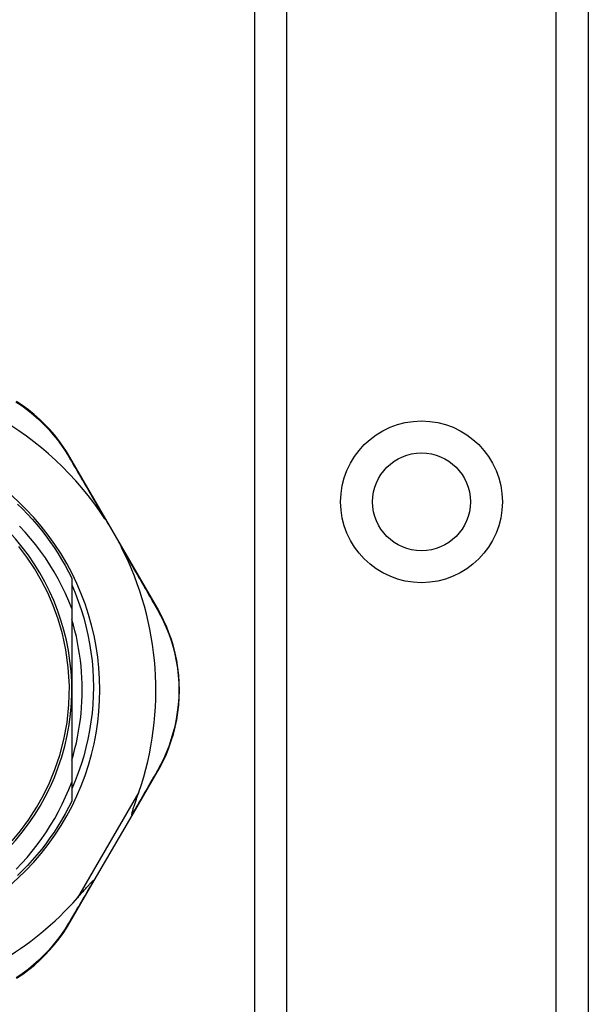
# Model space of a CAD drawing. Header units: inches. Extents: x 5 to 143, y 9 to 75.
# Tile 18 of 125: x 6.45 to 7.408, y 30.593 to 32.253. Entities that reach past the tile are written whole.
import ezdxf

# ---------------------------------------------------------------- set-up
doc = ezdxf.new("R2010")
doc.units = ezdxf.units.IN
doc.header["$MEASUREMENT"] = 0
doc.layers.add('Visible Edges(ANSI)', color=7, linetype='Continuous', lineweight=25)
doc.layers.add('Visible Tangent Edges(ANSI)', color=7, linetype='Continuous', lineweight=25)

msp = doc.modelspace()

# ---------------------------------------------------------------- linework, layer by layer
at = {"layer": 'Visible Edges(ANSI)'}
for p, q in [((6.8459, 28.1202), (6.8459, 55.429)), ((7.4079, 55.429), (7.4079, 28.1202)), ((6.682, 31.2605), (6.5346, 31.5151)), ((6.5377, 31.3112), (6.5377, 31.2598)), ((6.5377, 31.2598), (6.5377, 31.1231)), ((6.5396, 31.235), (6.5396, 31.2331)), ((6.5396, 31.2331), (6.5402, 31.2331)), ((6.5377, 31.1231), (6.5377, 30.9672)), ((6.5396, 31.0131), (6.5396, 31.0112)), ((6.5402, 31.0131), (6.5396, 31.0131)), ((6.6395, 30.9113), (6.6818, 30.984)), ((6.5377, 30.9672), (6.5377, 30.935)), ((6.5757, 30.8014), (6.6395, 30.9113)), ((6.5347, 30.7307), (6.5757, 30.8014))]:
    msp.add_line(p, q, dxfattribs=at)
at = {"layer": 'Visible Edges(ANSI)', "flags": 128}
for points in [[(6.5346, 31.5151), (6.5289, 31.5246), (6.5226, 31.534), (6.5158, 31.5434), (6.5085, 31.5526), (6.5008, 31.5616), (6.4925, 31.5703), (6.4838, 31.5788), (6.4746, 31.587), (6.4649, 31.5948), (6.4549, 31.6022), (6.4444, 31.6092)], [(6.446, 31.4362), (6.4546, 31.4278), (6.463, 31.4192), (6.4711, 31.4104), (6.479, 31.4014), (6.4866, 31.3921), (6.4939, 31.3826), (6.501, 31.373), (6.5078, 31.3631), (6.5144, 31.3531), (6.5206, 31.3428), (6.5266, 31.3324), (6.5323, 31.3219), (6.5377, 31.3112)], [(6.5936, 31.4112), (6.5949, 31.4093), (6.5961, 31.4073), (6.5973, 31.4053), (6.5985, 31.4034), (6.5998, 31.4014), (6.601, 31.3994), (6.6022, 31.3974), (6.6034, 31.3954), (6.6045, 31.3934), (6.6057, 31.3915), (6.6068, 31.3895), (6.608, 31.3875), (6.6091, 31.3856), (6.6103, 31.3836), (6.6114, 31.3816), (6.6125, 31.3796), (6.6136, 31.3776), (6.6147, 31.3756), (6.6159, 31.3736), (6.617, 31.3715), (6.6181, 31.3694), (6.6192, 31.3673), (6.6203, 31.3653), (6.6214, 31.3632)], [(6.5377, 31.2598), (6.5326, 31.2726), (6.5271, 31.2852), (6.5211, 31.2976), (6.5148, 31.3099), (6.508, 31.3219), (6.5008, 31.3337), (6.4932, 31.3453), (6.4853, 31.3565), (6.4769, 31.3676), (6.4682, 31.3783), (6.4592, 31.3887), (6.4498, 31.3988)], [(6.4372, 30.8686), (6.4514, 30.8855), (6.4651, 30.9041), (6.4783, 30.9244), (6.49, 30.9451), (6.5003, 30.9663), (6.5094, 30.9887), (6.5176, 31.0128), (6.5244, 31.0391), (6.5297, 31.0677), (6.5329, 31.0983), (6.5337, 31.1295), (6.5319, 31.1605), (6.5278, 31.1902), (6.522, 31.2174), (6.5148, 31.2422), (6.5066, 31.265), (6.4973, 31.2863), (6.4869, 31.3068), (6.4748, 31.3274), (6.4618, 31.3468), (6.4484, 31.3644)], [(6.5377, 31.3), (6.5434, 31.2864), (6.5487, 31.2726), (6.5535, 31.2586), (6.5578, 31.2444), (6.5616, 31.2301), (6.5649, 31.2158), (6.5677, 31.2013), (6.57, 31.1867), (6.5718, 31.1721), (6.5731, 31.1574), (6.5739, 31.1427), (6.5741, 31.1279), (6.5739, 31.1131), (6.5731, 31.0984), (6.5718, 31.0836), (6.57, 31.0689), (6.5677, 31.0544), (6.5649, 31.0399), (6.5616, 31.0255), (6.5578, 31.0113), (6.5535, 30.9972), (6.5487, 30.9832), (6.5434, 30.9694), (6.5377, 30.9558)], [(6.6818, 30.984), (6.6872, 30.9938), (6.6923, 31.0039), (6.6971, 31.0145), (6.7015, 31.0254), (6.7054, 31.0367), (6.7089, 31.0483), (6.712, 31.0601), (6.7145, 31.0722), (6.7165, 31.0846), (6.7179, 31.0971), (6.7187, 31.1097), (6.719, 31.1223), (6.7188, 31.135), (6.7179, 31.1476), (6.7165, 31.16), (6.7145, 31.1724), (6.712, 31.1845), (6.709, 31.1963), (6.7055, 31.2079), (6.7015, 31.2191), (6.6972, 31.2301), (6.6924, 31.2406), (6.6874, 31.2508), (6.682, 31.2605)], [(6.5377, 31.0045), (6.5405, 31.0141), (6.5431, 31.0238), (6.5454, 31.0336), (6.5475, 31.0434), (6.5493, 31.0532), (6.5509, 31.0631), (6.5523, 31.0731), (6.5534, 31.083), (6.5543, 31.093), (6.5549, 31.103), (6.5553, 31.1131), (6.5554, 31.1231), (6.5553, 31.1331), (6.5549, 31.1431), (6.5543, 31.1531), (6.5534, 31.1631), (6.5523, 31.1731), (6.5509, 31.183), (6.5493, 31.1929), (6.5475, 31.2028), (6.5454, 31.2126), (6.5431, 31.2223), (6.5405, 31.232), (6.5377, 31.2416)], [(6.4441, 30.8208), (6.4534, 30.8305), (6.4624, 30.8405), (6.471, 30.8508), (6.4793, 30.8614), (6.4872, 30.8723), (6.4949, 30.8834), (6.5021, 30.8947), (6.509, 30.9063), (6.5155, 30.9181), (6.5217, 30.9301), (6.5274, 30.9423), (6.5327, 30.9547), (6.5377, 30.9672)], [(6.6389, 30.9123), (6.6388, 30.913), (6.6389, 30.9141), (6.6392, 30.9153), (6.6395, 30.9167), (6.6399, 30.9181), (6.6404, 30.9196), (6.6409, 30.9212), (6.6414, 30.9227), (6.6419, 30.9243), (6.6423, 30.9257), (6.6428, 30.9271), (6.6433, 30.9286), (6.6438, 30.9302), (6.6444, 30.9318), (6.6449, 30.9334), (6.6455, 30.9351), (6.6461, 30.9369), (6.6467, 30.9387), (6.6474, 30.9406), (6.648, 30.9425), (6.6487, 30.9445), (6.6494, 30.9465), (6.6501, 30.9485), (6.6508, 30.9506)], [(6.5377, 30.935), (6.5323, 30.9243), (6.5266, 30.9137), (6.5206, 30.9033), (6.5144, 30.8931), (6.5078, 30.883), (6.501, 30.8732), (6.4939, 30.8635), (6.4866, 30.854), (6.479, 30.8448), (6.4711, 30.8357), (6.463, 30.8269), (6.4546, 30.8183), (6.446, 30.81)], [(6.6395, 30.9113), (6.6396, 30.9113), (6.6396, 30.9113), (6.6396, 30.9113), (6.6396, 30.9114), (6.6396, 30.9114), (6.6396, 30.9114), (6.6396, 30.9115), (6.6395, 30.9115), (6.6395, 30.9115), (6.6395, 30.9116), (6.6395, 30.9116), (6.6395, 30.9117), (6.6394, 30.9117), (6.6394, 30.9117), (6.6394, 30.9118), (6.6393, 30.9118), (6.6393, 30.9119), (6.6392, 30.9119), (6.6392, 30.912), (6.6391, 30.9121), (6.6391, 30.9121), (6.639, 30.9122), (6.639, 30.9122), (6.6389, 30.9123)], [(6.5472, 30.7721), (6.5487, 30.7739), (6.5502, 30.7756), (6.5517, 30.7773), (6.5532, 30.7789), (6.5546, 30.7806), (6.556, 30.7822), (6.5574, 30.7837), (6.5587, 30.7852), (6.56, 30.7867), (6.5613, 30.7881), (6.5625, 30.7895), (6.5636, 30.7908), (6.5647, 30.792), (6.5658, 30.7932), (6.5668, 30.7943), (6.5678, 30.7954), (6.5688, 30.7964), (6.5698, 30.7975), (6.5708, 30.7985), (6.5717, 30.7994), (6.5726, 30.8002), (6.5734, 30.8009), (6.574, 30.8013), (6.5745, 30.8014)], [(6.5757, 30.8014), (6.5757, 30.8014), (6.5757, 30.8013), (6.5757, 30.8013), (6.5756, 30.8013), (6.5756, 30.8013), (6.5756, 30.8013), (6.5756, 30.8013), (6.5755, 30.8013), (6.5755, 30.8013), (6.5754, 30.8013), (6.5754, 30.8013), (6.5753, 30.8013), (6.5753, 30.8013), (6.5752, 30.8013), (6.5752, 30.8013), (6.5751, 30.8013), (6.5751, 30.8013), (6.575, 30.8013), (6.5749, 30.8013), (6.5748, 30.8014), (6.5748, 30.8014), (6.5747, 30.8014), (6.5746, 30.8014), (6.5745, 30.8014)], [(6.4446, 30.6369), (6.455, 30.6438), (6.4651, 30.6512), (6.4747, 30.659), (6.4839, 30.6672), (6.4926, 30.6757), (6.5008, 30.6844), (6.5086, 30.6934), (6.5159, 30.7025), (6.5226, 30.7118), (6.5289, 30.7213), (6.5347, 30.7307)]]:
    msp.add_lwpolyline(points, dxfattribs=at)
at = {"layer": 'Visible Edges(ANSI)'}
msp.add_circle((7.1269, 31.4399), 0.0825, dxfattribs=at)
for centre, radius, start, end in [((6.1499, 31.1222), 0.5295, 33.0725, 88.6669), ((6.1499, 31.1231), 0.435, 241.9275, 118.0725), ((6.1499, 31.1231), 0.3878, 261.3339, 70.212), ((6.1499, 31.1222), 0.5295, 341.0854, 27.0685), ((6.1499, 31.1222), 0.5295, 281.6205, 318.6133)]:
    msp.add_arc(centre, radius, start, end, dxfattribs=at)
at = {"layer": 'Visible Tangent Edges(ANSI)'}
for p, q in [((6.8997, 55.429), (6.8997, 28.1202)), ((7.354, 28.1202), (7.354, 55.429)), ((6.6508, 30.9506), (6.5472, 30.7721))]:
    msp.add_line(p, q, dxfattribs=at)
at = {"layer": 'Visible Tangent Edges(ANSI)', "flags": 128}
for points in [[(6.4437, 31.6085), (6.4539, 31.6017), (6.4638, 31.5944), (6.4732, 31.5868), (6.4823, 31.5788), (6.4908, 31.5705), (6.4989, 31.5619), (6.5066, 31.5531), (6.5137, 31.5442), (6.5204, 31.535), (6.5266, 31.5258), (6.5322, 31.5166)], [(6.5322, 31.5166), (6.5346, 31.5125), (6.537, 31.5084), (6.5394, 31.5042), (6.5419, 31.5001), (6.5443, 31.4959), (6.5468, 31.4917), (6.5493, 31.4874), (6.5518, 31.4831), (6.5543, 31.4788), (6.5568, 31.4745), (6.5593, 31.4701), (6.5619, 31.4657), (6.5645, 31.4613), (6.5671, 31.4568), (6.5697, 31.4524), (6.5723, 31.4479), (6.5749, 31.4434), (6.5776, 31.4388), (6.5802, 31.4343), (6.5829, 31.4297), (6.5855, 31.4251), (6.5882, 31.4205), (6.5909, 31.4158), (6.5936, 31.4112)], [(6.6214, 31.3632), (6.6241, 31.3586), (6.6268, 31.3539), (6.6294, 31.3493), (6.6321, 31.3447), (6.6347, 31.3401), (6.6373, 31.3356), (6.6399, 31.331), (6.6425, 31.3265), (6.6451, 31.322), (6.6477, 31.3176), (6.6503, 31.3131), (6.6528, 31.3087), (6.6553, 31.3043), (6.6579, 31.2999), (6.6604, 31.2956), (6.6628, 31.2913), (6.6653, 31.287), (6.6678, 31.2827), (6.6702, 31.2785), (6.6726, 31.2743), (6.675, 31.2701), (6.6774, 31.2659), (6.6797, 31.2618), (6.6821, 31.2577)], [(6.6821, 31.2577), (6.6873, 31.2482), (6.6922, 31.2382), (6.6968, 31.2279), (6.701, 31.2172), (6.7049, 31.2061), (6.7083, 31.1948), (6.7112, 31.1832), (6.7137, 31.1713), (6.7156, 31.1593), (6.717, 31.147), (6.7178, 31.1347), (6.718, 31.1223), (6.7178, 31.1099), (6.7169, 31.0976), (6.7155, 31.0854), (6.7136, 31.0733), (6.7112, 31.0614), (6.7082, 31.0498), (6.7048, 31.0385), (6.701, 31.0274), (6.6967, 31.0167), (6.6921, 31.0063), (6.6871, 30.9964), (6.6819, 30.9868)], [(6.6819, 30.9868), (6.6802, 30.9839), (6.6785, 30.981), (6.6768, 30.978), (6.6751, 30.975), (6.6734, 30.972), (6.6716, 30.969), (6.6699, 30.966), (6.6681, 30.9629), (6.6664, 30.9599), (6.6646, 30.9568), (6.6628, 30.9537), (6.661, 30.9506), (6.6592, 30.9475), (6.6574, 30.9443), (6.6556, 30.9412), (6.6538, 30.938), (6.6519, 30.9348), (6.6501, 30.9317), (6.6483, 30.9285), (6.6464, 30.9252), (6.6445, 30.922), (6.6427, 30.9188), (6.6408, 30.9155), (6.6389, 30.9123)], [(6.5745, 30.8014), (6.5727, 30.7983), (6.5708, 30.7951), (6.569, 30.792), (6.5672, 30.7889), (6.5654, 30.7858), (6.5636, 30.7827), (6.5618, 30.7796), (6.56, 30.7765), (6.5582, 30.7735), (6.5564, 30.7704), (6.5546, 30.7674), (6.5529, 30.7644), (6.5511, 30.7614), (6.5494, 30.7584), (6.5476, 30.7554), (6.5459, 30.7524), (6.5441, 30.7495), (6.5424, 30.7466), (6.5407, 30.7436), (6.539, 30.7407), (6.5373, 30.7379), (6.5356, 30.735), (6.534, 30.7321), (6.5323, 30.7293)], [(6.5323, 30.7293), (6.5266, 30.72), (6.5204, 30.7109), (6.5138, 30.7018), (6.5066, 30.6928), (6.499, 30.6841), (6.4909, 30.6755), (6.4824, 30.6673), (6.4734, 30.6593), (6.464, 30.6517), (6.4541, 30.6444), (6.4439, 30.6376)]]:
    msp.add_lwpolyline(points, dxfattribs=at)
at = {"layer": 'Visible Tangent Edges(ANSI)'}
msp.add_circle((7.1269, 31.4399), 0.1363, dxfattribs=at)
for centre, major_axis, ratio, start_param, end_param in [((6.526, 31.5101), (0.00865, 0.00501), 0.491578, 0, 0.522713), ((6.6733, 31.2555), (0.00865, 0.00501), 0.490887, 5.760729, 6.283185), ((6.6732, 30.989), (0.00865, -0.00502), 0.492909, 0, 0.523212), ((6.526, 30.7357), (0.00865, -0.00502), 0.487239, 5.762078, 6.283185)]:
    msp.add_ellipse(centre, major_axis=major_axis, ratio=ratio, start_param=start_param, end_param=end_param, dxfattribs=at)

doc.saveas('drawing.dxf')
